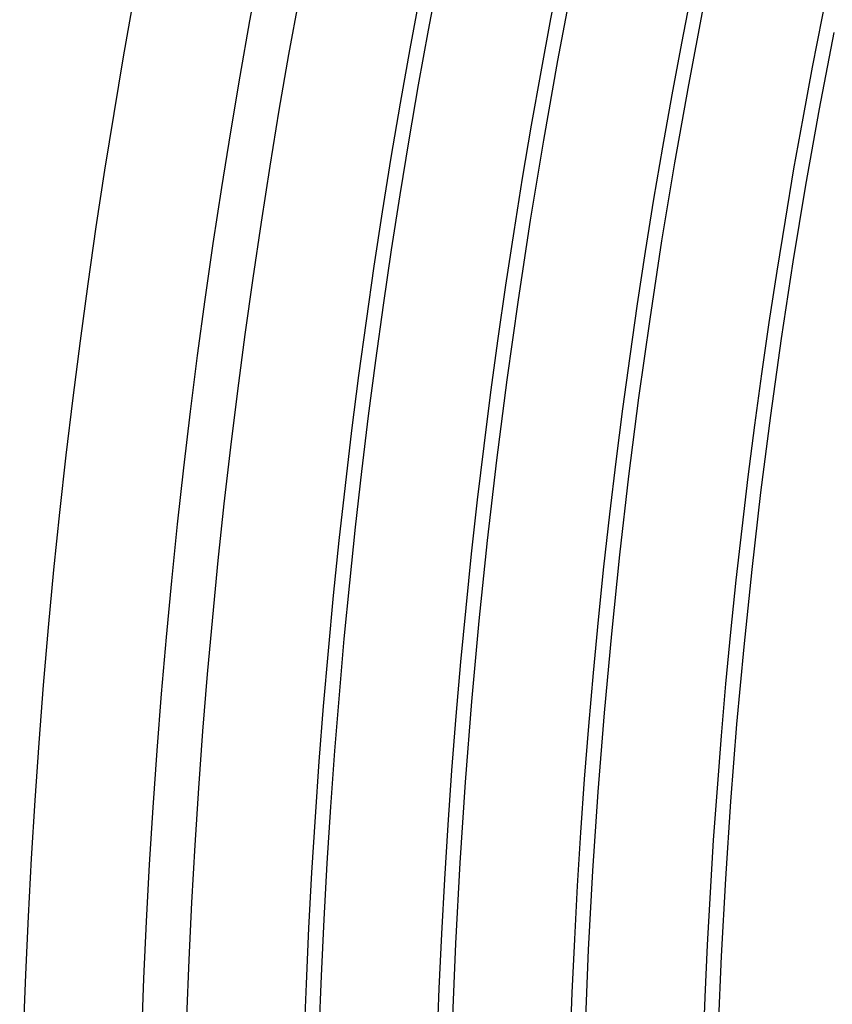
# Model space of a CAD drawing. Header units: millimetres. Extents: x -280 to 280, y -247 to 247.
# Tile 16 of 85: x -240 to -212, y 9 to 42. Entities that reach past the tile are written whole.
import ezdxf

# ---------------------------------------------------------------- set-up
doc = ezdxf.new("R2010")
doc.units = ezdxf.units.MM
doc.layers.add('THICK', color=7, linetype='Continuous')

msp = doc.modelspace()

# ---------------------------------------------------------------- linework, layer by layer
at = {"layer": 'THICK'}
for p, q in [((-221.778, 40.803), (-221.267, 43.49)), ((-217.352, 39.988), (-216.851, 42.622)), ((-212.926, 39.174), (-212.436, 41.754)), ((-222.256, 38.11), (-221.778, 40.803)), ((-217.821, 37.349), (-217.352, 39.988)), ((-213.386, 36.589), (-212.926, 39.174)), ((-222.702, 35.411), (-222.256, 38.11)), ((-218.258, 34.704), (-217.821, 37.349)), ((-213.814, 33.998), (-213.386, 36.589)), ((-223.115, 32.707), (-222.702, 35.411)), ((-218.663, 32.055), (-218.258, 34.704)), ((-214.211, 31.402), (-213.814, 33.998)), ((-223.496, 29.999), (-223.115, 32.707)), ((-219.036, 29.4), (-218.663, 32.055)), ((-214.576, 28.801), (-214.211, 31.402)), ((-223.843, 27.285), (-223.496, 29.999)), ((-219.376, 26.741), (-219.036, 29.4)), ((-214.909, 26.196), (-214.576, 28.801)), ((-224.158, 24.568), (-223.843, 27.285)), ((-219.684, 24.078), (-219.376, 26.741)), ((-215.211, 23.588), (-214.909, 26.196)), ((-224.439, 21.848), (-224.158, 24.568)), ((-219.96, 21.412), (-219.684, 24.078)), ((-215.481, 20.976), (-215.211, 23.588)), ((-224.688, 19.124), (-224.439, 21.848)), ((-220.204, 18.742), (-219.96, 21.412)), ((-215.72, 18.36), (-215.481, 20.976)), ((-224.903, 16.397), (-224.688, 19.124)), ((-220.415, 16.07), (-220.204, 18.742)), ((-215.927, 15.743), (-215.72, 18.36)), ((-225.085, 13.668), (-224.903, 16.397)), ((-220.594, 13.395), (-220.415, 16.07)), ((-216.102, 13.122), (-215.927, 15.743)), ((-225.235, 10.937), (-225.085, 13.668)), ((-220.74, 10.718), (-220.594, 13.395)), ((-216.245, 10.5), (-216.102, 13.122)), ((-225.351, 8.204), (-225.235, 10.937)), ((-220.854, 8.04), (-220.74, 10.718)), ((-216.357, 7.877), (-216.245, 10.5))]:
    msp.add_line(p, q, dxfattribs=at)
for radius, start, end in [(240, 120.47664, 179.52332), (236, 120.48558, 179.51444), (234.5, 120.15899, 179.84102), (230, 120.06502, 179.93499), (230.5, 120.49715, 179.50286), (226, 120.50706, 179.49295), (221.5, 120.51738, 179.48264), (217, 120.52809, 179.47192)]:
    msp.add_arc((0, 0), radius, start, end, dxfattribs=at)

doc.saveas('drawing.dxf')
